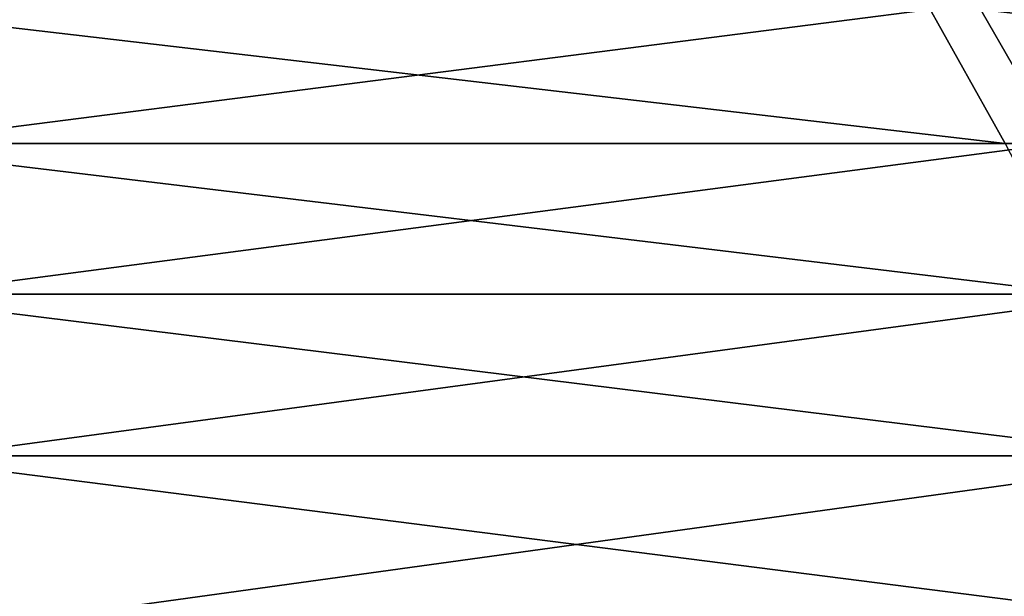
# Model space of a CAD drawing. Header units: millimetres. Extents: x -8 to 8, y 0 to 1573.
# Tile 118 of 172: x 0.1105 to 0.2552, y 1573.2192 to 1573.304. Entities that reach past the tile are written whole.
import ezdxf

# ---------------------------------------------------------------- set-up
doc = ezdxf.new("R2010")
doc.units = ezdxf.units.MM
doc.header["$LTSCALE"] = 101.851852
doc.layers.add('8', color=7, linetype='CONTINUOUS')
doc.layers.add('9', color=7, linetype='CONTINUOUS')

msp = doc.modelspace()

# ---------------------------------------------------------------- linework, layer by layer
at = {"layer": '8', "color": 7, "linetype": 'Continuous', "true_color": 0xf4f4f4}
for points in [[(0.08635, 1573.30635, 2.46894), (0.09041, 1573.28579, 2.58525), (0.25122, 1573.30635, 2.45765), (0.08635, 1573.30635, 2.46894)], [(0.25122, 1573.30635, 2.45765), (0.09041, 1573.28579, 2.58525), (0.26306, 1573.28579, 2.57342), (0.25122, 1573.30635, 2.45765)], [(0.25122, 1573.30635, 2.45765), (0.26306, 1573.28579, 2.57342), (0.41498, 1573.30635, 2.43535), (0.25122, 1573.30635, 2.45765)], [(0.09041, 1573.28579, 2.58525), (0.09447, 1573.26364, 2.70122), (0.26306, 1573.28579, 2.57342), (0.09041, 1573.28579, 2.58525)], [(0.26306, 1573.28579, 2.57342), (0.09447, 1573.26364, 2.70122), (0.27486, 1573.26364, 2.68886), (0.26306, 1573.28579, 2.57342)], [(0.09447, 1573.26364, 2.70122), (0.09851, 1573.23986, 2.8168), (0.27486, 1573.26364, 2.68886), (0.09447, 1573.26364, 2.70122)], [(0.27486, 1573.26364, 2.68886), (0.09851, 1573.23986, 2.8168), (0.28662, 1573.23986, 2.80391), (0.27486, 1573.26364, 2.68886)], [(0.09851, 1573.23986, 2.8168), (0.10254, 1573.21442, 2.93197), (0.28662, 1573.23986, 2.80391), (0.09851, 1573.23986, 2.8168)], [(0.28662, 1573.23986, 2.80391), (0.10254, 1573.21442, 2.93197), (0.29834, 1573.21442, 2.91855), (0.28662, 1573.23986, 2.80391)]]:
    msp.add_3dface(points, dxfattribs=at)
at = {"layer": '9', "color": 7, "linetype": 'Continuous', "true_color": 0xf4f4f4}
for points in [[(0.24383, 1573.30635, -2.45839), (0.25532, 1573.28579, -2.5742), (0.07892, 1573.30635, -2.46919), (0.24383, 1573.30635, -2.45839)], [(0.07892, 1573.30635, -2.46919), (0.25532, 1573.28579, -2.5742), (0.08264, 1573.28579, -2.58551), (0.07892, 1573.30635, -2.46919)], [(0.40765, 1573.30635, -2.43659), (0.42686, 1573.28579, -2.55137), (0.24383, 1573.30635, -2.45839), (0.40765, 1573.30635, -2.43659)], [(0.24383, 1573.30635, -2.45839), (0.42686, 1573.28579, -2.55137), (0.25532, 1573.28579, -2.5742), (0.24383, 1573.30635, -2.45839)], [(0.25532, 1573.28579, -2.5742), (0.26677, 1573.26364, -2.68967), (0.08264, 1573.28579, -2.58551), (0.25532, 1573.28579, -2.5742)], [(0.08264, 1573.28579, -2.58551), (0.26677, 1573.26364, -2.68967), (0.08634, 1573.26364, -2.70149), (0.08264, 1573.28579, -2.58551)], [(0.26677, 1573.26364, -2.68967), (0.27819, 1573.23986, -2.80476), (0.08634, 1573.26364, -2.70149), (0.26677, 1573.26364, -2.68967)], [(0.08634, 1573.26364, -2.70149), (0.27819, 1573.23986, -2.80476), (0.09004, 1573.23986, -2.81709), (0.08634, 1573.26364, -2.70149)], [(0.27819, 1573.23986, -2.80476), (0.28956, 1573.21442, -2.91944), (0.09004, 1573.23986, -2.81709), (0.27819, 1573.23986, -2.80476)], [(0.09004, 1573.23986, -2.81709), (0.28956, 1573.21442, -2.91944), (0.09372, 1573.21442, -2.93227), (0.09004, 1573.23986, -2.81709)]]:
    msp.add_3dface(points, dxfattribs=at)

doc.saveas('drawing.dxf')
